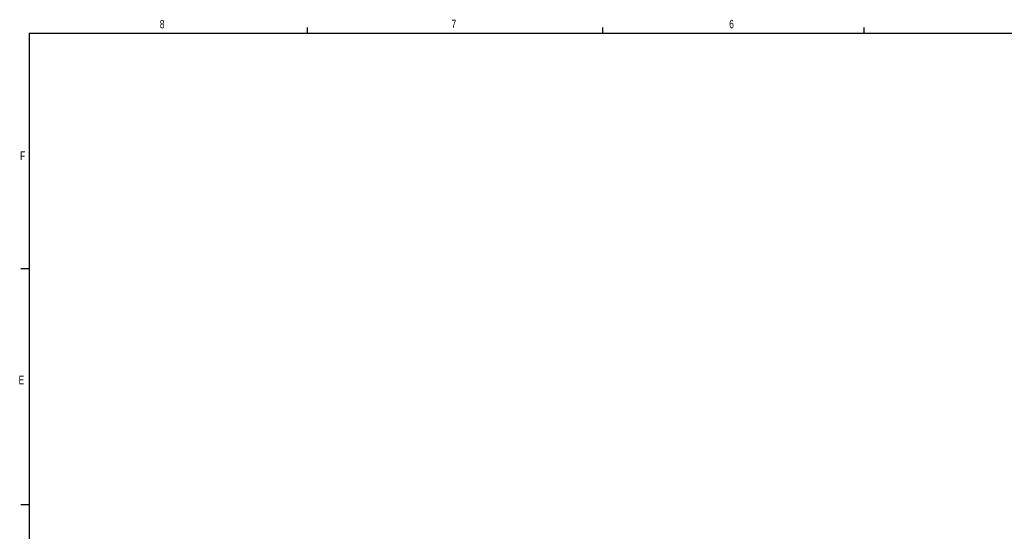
# Model space of a CAD drawing. Header units: inches. Extents: x 0.3 to 34.1, y 0.2 to 21.7.
# Tile 14 of 28: x 0.4 to 15, y 14 to 21.6. Entities that reach past the tile are written whole.
import ezdxf

# ---------------------------------------------------------------- set-up
doc = ezdxf.new("R2010")
doc.units = ezdxf.units.IN
doc.header["$MEASUREMENT"] = 0
doc.layers.add('SLD-0', color=7, linetype='Continuous', lineweight=25)
doc.styles.add('SLDTEXTSTYLE0', font='TXT', dxfattribs={"width": 0.75})

msp = doc.modelspace()

# ---------------------------------------------------------------- linework, layer by layer
at = {"layer": 'SLD-0'}
for p, q in [((4.648, 21.411), (4.648, 21.495)), ((9.023, 21.411), (9.023, 21.495)), ((12.898, 21.411), (12.898, 21.495)), ((0.523, 21.411), (33.523, 21.411)), ((0.523, 21.411), (0.523, 0.411)), ((0.523, 17.911), (0.398, 17.911)), ((0.523, 14.411), (0.398, 14.411))]:
    msp.add_line(p, q, dxfattribs=at)

# ---------------------------------------------------------------- texts
at = {"color": 7, "linetype": 'Continuous', "lineweight": 0, "char_height": 0.125, "attachment_point": 1, "style": 'SLDTEXTSTYLE0'}
for s, insert in [('8', (2.46, 21.605)), ('7', (6.782, 21.608)), ('6', (10.897, 21.607)), ('F', (0.389, 19.653)), ('E', (0.366, 16.325))]:
    msp.add_mtext(s, dxfattribs=dict(at, insert=insert))

doc.saveas('drawing.dxf')
